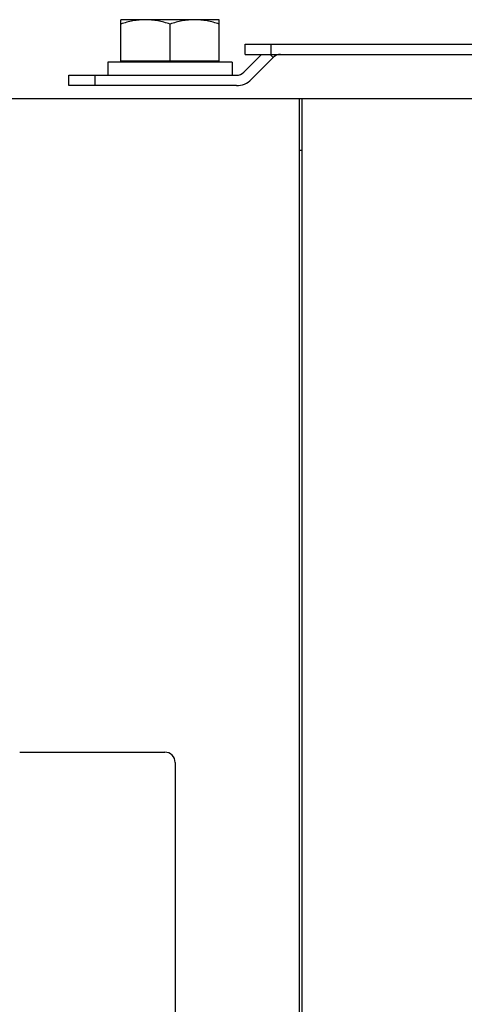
# Model space of a CAD drawing. Extents: x -1404 to 1181, y 8 to 1628.
# Tile 60 of 75: x 387 to 473, y 854 to 1044. Entities that reach past the tile are written whole.
import ezdxf

# ---------------------------------------------------------------- set-up
doc = ezdxf.new("R2010")
doc.units = 0
doc.header["$LTSCALE"] = 65.395
doc.layers.add('SG48_1', color=7, linetype='CONTINUOUS')

msp = doc.modelspace()

# ---------------------------------------------------------------- linework, layer by layer
at = {"layer": 'SG48_1', "color": 6, "linetype": 'CONTINUOUS'}
for p, q in [((406.49, 1035.72), (406.49, 1043.72)), ((425.49, 1043.72), (406.49, 1043.72)), ((415.99, 1035.72), (415.99, 1042.87)), ((425.49, 1035.72), (425.49, 1043.72)), ((430.47, 1037.03), (430.47, 1039.03)), ((430.47, 1039.03), (502.97, 1039.03)), ((430.25, 1033.61), (433.67, 1037.03)), ((430.47, 1037.03), (502.97, 1037.03)), ((435.92, 1036.45), (431.66, 1032.19)), ((403.99, 1035.52), (403.99, 1033.02)), ((427.99, 1035.52), (403.99, 1035.52)), ((427.99, 1035.52), (427.99, 1033.02)), ((396.49, 1031.02), (396.49, 1033.02)), ((396.49, 1033.02), (428.83, 1033.02)), ((382.99, 1028.52), (474.94, 1028.52)), ((440.99, 676.52), (440.99, 1028.52)), ((441.44, 1028.52), (441.44, 676.52)), ((441.44, 1018.52), (440.99, 1018.52))]:
    msp.add_line(p, q, dxfattribs=at)
at = {"layer": 'SG48_1', "color": 9, "linetype": 'CONTINUOUS'}
for p, q in [((435.47, 1039.03), (435.47, 1037.03)), ((401.49, 1033.02), (401.49, 1031.02))]:
    msp.add_line(p, q, dxfattribs=at)
at = {"layer": 'SG48_1', "color": 2, "linetype": 'CONTINUOUS'}
for p, q in [((435.33, 1037.03), (435.92, 1036.45)), ((425.49, 1035.72), (406.49, 1035.72)), ((428.83, 1031.02), (396.49, 1031.02)), ((386.99, 902.52), (414.99, 902.52)), ((416.99, 900.52), (416.99, 804.52))]:
    msp.add_line(p, q, dxfattribs=at)
for centre, radius, start, end in [((437.33, 1035.03), 2, 90, 135), ((428.83, 1035.02), 4, 270.0001, 314.9999), ((414.99, 900.52), 2, 0.0003, 89.9997)]:
    msp.add_arc(centre, radius, start, end, dxfattribs=at)
at = {"layer": 'SG48_1', "color": 6, "linetype": 'CONTINUOUS'}
msp.add_arc((428.83, 1035.02), 2, 270, 315, dxfattribs=at)
for points, knots in [([(411.24, 1043.72), (410.44, 1043.72), (408.82, 1043.56), (407.26, 1043.13), (406.49, 1042.87)], [0, 0, 0, 0, 0.498121, 1, 1, 1, 1]), ([(415.99, 1042.87), (415.22, 1043.13), (413.66, 1043.56), (412.05, 1043.72), (411.24, 1043.72)], [0, 0, 0, 0, 0.501879, 1, 1, 1, 1]), ([(420.74, 1043.72), (419.94, 1043.72), (418.32, 1043.56), (416.76, 1043.13), (415.99, 1042.87)], [0, 0, 0, 0, 0.498121, 1, 1, 1, 1]), ([(425.49, 1042.87), (424.72, 1043.13), (423.16, 1043.56), (421.55, 1043.72), (420.74, 1043.72)], [0, 0, 0, 0, 0.501879, 1, 1, 1, 1])]:
    msp.add_open_spline(points, degree=3, knots=knots, dxfattribs=at)

doc.saveas('drawing.dxf')
